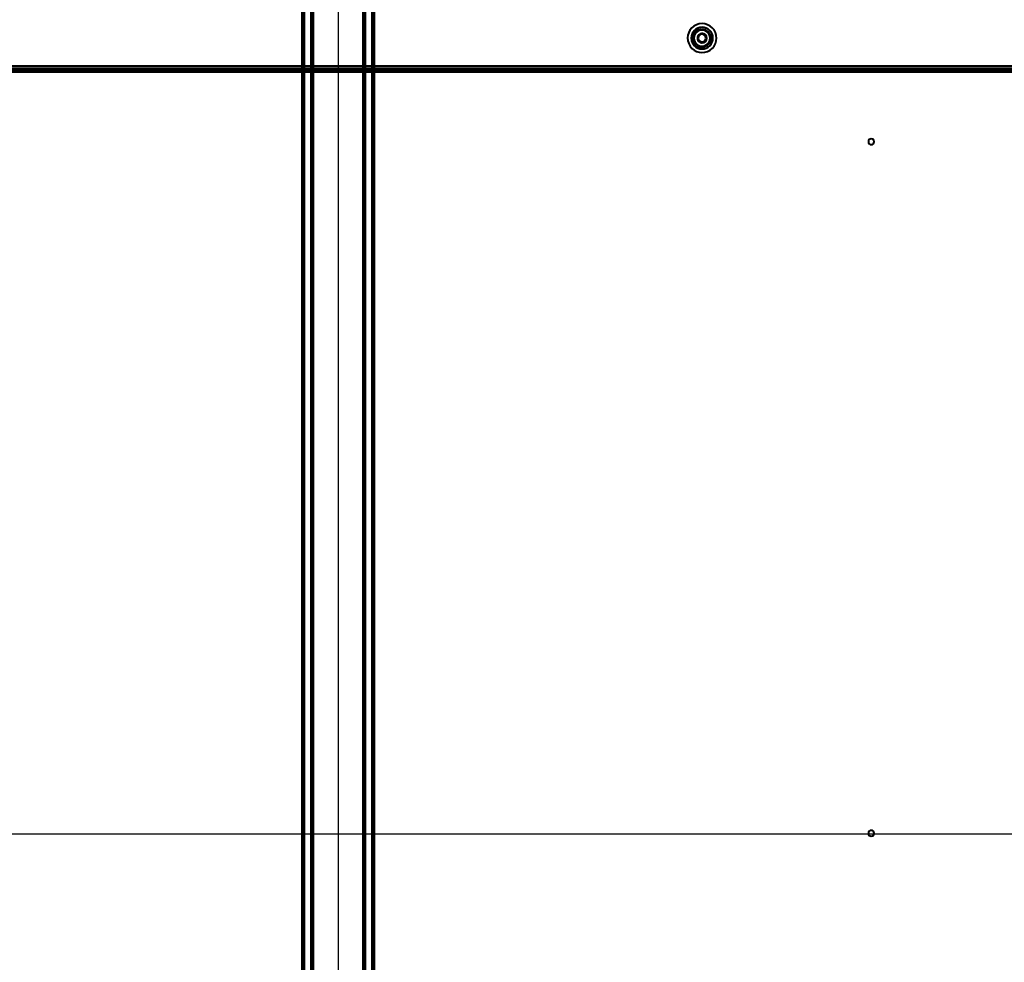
# Model space of a CAD drawing. Header units: millimetres. Extents: x -1483 to 905, y -1392 to 951.
# Tile 64 of 105: x -175 to 366, y -88 to 430. Entities that reach past the tile are written whole.
import ezdxf

# ---------------------------------------------------------------- set-up
doc = ezdxf.new("R2010")
doc.units = ezdxf.units.MM
doc.layers.add('A-GENM', color=13, linetype='Continuous', lineweight=40)
doc.layers.add('G-IMPT', color=8, linetype='Continuous', lineweight=40)

# ---------------------------------------------------------------- blocks, each defined once
blk = doc.blocks.new('Nexa Toit - 2000-762010-Niveau de réf_')
at = {"layer": 'A-GENM', "lineweight": 90}
for p, q in [((-19.25, 601.5), (-19.25, -601.5)), ((-14.25, -601.5), (-14.25, 601.5)), ((14.25, 601.5), (14.25, -601.5)), ((19.25, -601.5), (19.25, 601.5))]:
    blk.add_line(p, q, dxfattribs=at)
at = {"layer": 'A-GENM'}
for p, q in [((-19.25, 601.5), (-19.25, -601.5)), ((-14.25, -601.5), (-14.25, 601.5)), ((14.25, 601.5), (14.25, -601.5)), ((19.25, 601.5), (19.25, -601.5))]:
    blk.add_line(p, q, dxfattribs=at)
blk = doc.blocks.new('NEXA 2000 CALQUES_dwg-762145-Niveau de réf_')
at = {"layer": 'G-IMPT'}
for p, q in [((-703.9, 434.95), (703.9, 434.95)), ((703.9, 434.45), (-703.9, 434.45)), ((-91.6, 435.45), (-91.6, 434.95)), ((-91.6, 435.45), (-90, 435.45)), ((-90, 435.45), (-91.6, 435.45)), ((-91.6, 434.95), (-90, 434.95)), ((-88.4, 434.95), (-91.6, 434.95)), ((-88.4, 434.95), (-91.6, 434.95)), ((-90, 435.45), (-88.4, 435.45)), ((-88.4, 435.45), (-90, 435.45)), ((-90, 434.95), (-88.4, 434.95)), ((-90, 434.95), (-88.4, 434.95)), ((-88.4, 434.95), (-88.4, 435.45)), ((62.9, 435.45), (62.9, 434.95)), ((62.9, 435.45), (64.5, 435.45)), ((64.5, 435.45), (62.9, 435.45)), ((62.9, 434.95), (64.5, 434.95)), ((66.1, 434.95), (62.9, 434.95)), ((66.1, 434.95), (62.9, 434.95)), ((64.5, 435.45), (66.1, 435.45)), ((66.1, 435.45), (64.5, 435.45)), ((64.5, 434.95), (66.1, 434.95)), ((64.5, 434.95), (66.1, 434.95)), ((66.1, 434.95), (66.1, 435.45)), ((88.4, 435.45), (88.4, 434.95)), ((88.4, 435.45), (90, 435.45)), ((90, 435.45), (88.4, 435.45)), ((88.4, 434.95), (90, 434.95)), ((91.6, 434.95), (88.4, 434.95)), ((91.6, 434.95), (88.4, 434.95)), ((90, 435.45), (91.6, 435.45)), ((91.6, 435.45), (90, 435.45)), ((90, 434.95), (91.6, 434.95)), ((90, 434.95), (91.6, 434.95)), ((91.6, 434.95), (91.6, 435.45)), ((194, 435.45), (194, 434.95)), ((200, 435.45), (194, 435.45)), ((194, 435.45), (200, 435.45)), ((206, 434.95), (194, 434.95)), ((206, 434.95), (194, 434.95)), ((194, 434.95), (200, 434.95)), ((194, 434.95), (200, 434.95)), ((195.55, 435.45), (195.55, 434.95)), ((195.55, 435.45), (201.7, 435.45)), ((204.45, 435.45), (195.55, 435.45)), ((204.45, 435.45), (195.55, 435.45)), ((195.55, 434.95), (204.45, 434.95)), ((195.55, 434.95), (204.45, 434.95)), ((198.3, 434.95), (195.55, 434.95)), ((201.7, 434.95), (195.55, 434.95)), ((197.45, 435.45), (197.45, 434.95)), ((200.98, 435.45), (197.45, 435.45)), ((197.45, 435.45), (202.55, 435.45)), ((197.45, 435.45), (202.55, 435.45)), ((202.55, 434.95), (197.45, 434.95)), ((202.55, 434.95), (197.45, 434.95)), ((197.45, 434.95), (200.98, 434.95)), ((197.45, 434.95), (199.02, 434.95)), ((197.9, 434.95), (197.9, 433.95)), ((197.9, 434.95), (202.1, 434.95)), ((197.9, 434.95), (202.1, 434.95)), ((200, 434.95), (197.9, 434.95)), ((200, 434.95), (197.9, 434.95)), ((197.9, 433.95), (200, 433.95)), ((197.9, 433.95), (200, 433.95)), ((202.1, 433.95), (197.9, 433.95)), ((202.1, 433.95), (197.9, 433.95)), ((198.3, 435.45), (204.45, 435.45)), ((204.45, 434.95), (198.3, 434.95)), ((202.55, 435.45), (199.02, 435.45)), ((199.02, 434.95), (202.55, 434.95)), ((199.5, 435.45), (199.5, 434.95)), ((199.5, 435.45), (201.1, 435.45)), ((201.1, 435.45), (199.5, 435.45)), ((199.5, 434.95), (201.1, 434.95)), ((202.7, 434.95), (199.5, 434.95)), ((202.7, 434.95), (199.5, 434.95)), ((206, 435.45), (200, 435.45)), ((200, 435.45), (206, 435.45)), ((202.1, 434.95), (200, 434.95)), ((200, 434.95), (206, 434.95)), ((200, 433.95), (202.1, 433.95)), ((202.55, 435.45), (200.98, 435.45)), ((201.1, 435.45), (202.7, 435.45)), ((202.7, 435.45), (201.1, 435.45)), ((201.1, 434.95), (202.7, 434.95)), ((201.1, 434.95), (202.7, 434.95)), ((201.7, 435.45), (204.45, 435.45)), ((202.1, 433.95), (202.1, 434.95)), ((202.55, 434.95), (202.55, 435.45)), ((202.7, 434.95), (202.7, 435.45)), ((204.45, 434.95), (204.45, 435.45)), ((206, 434.95), (206, 435.45)), ((335.4, 435.45), (335.4, 434.95)), ((335.4, 435.45), (337, 435.45)), ((337, 435.45), (335.4, 435.45)), ((335.4, 434.95), (337, 434.95)), ((338.6, 434.95), (335.4, 434.95)), ((338.6, 434.95), (335.4, 434.95)), ((337, 435.45), (338.6, 435.45)), ((338.6, 435.45), (337, 435.45)), ((337, 434.95), (338.6, 434.95)), ((337, 434.95), (338.6, 434.95)), ((338.6, 434.95), (338.6, 435.45)), ((362.9, 435.45), (362.9, 434.95)), ((362.9, 435.45), (364.5, 435.45)), ((364.5, 435.45), (362.9, 435.45)), ((362.9, 434.95), (364.5, 434.95)), ((366.1, 434.95), (362.9, 434.95)), ((366.1, 434.95), (362.9, 434.95)), ((364.5, 435.45), (366.1, 435.45)), ((366.1, 435.45), (364.5, 435.45)), ((364.5, 434.95), (366.1, 434.95)), ((364.5, 434.95), (366.1, 434.95))]:
    blk.add_line(p, q, dxfattribs=at)
at = {"layer": 'G-IMPT', "flags": 128}
for points in [[(704.4, 436.95), (352.2, 436.95), (0, 436.95), (-352.2, 436.95), (-704.4, 436.95)], [(-704.4, 436.95), (-352.2, 436.95), (0, 436.95), (352.2, 436.95), (704.4, 436.95)], [(704.4, 434.95), (352.2, 434.95), (0, 434.95), (-352.2, 434.95), (-704.4, 434.95)], [(-704.4, 434.95), (-352.2, 434.95), (0, 434.95), (352.2, 434.95), (704.4, 434.95)], [(-704.4, 434.45), (-352.2, 434.45), (0, 434.45), (352.2, 434.45), (704.4, 434.45)], [(704.4, 434.35), (352.2, 434.35), (0, 434.35), (-352.2, 434.35), (-704.4, 434.35)], [(704, 433.95), (352, 433.95), (0, 433.95), (-352, 433.95), (-704, 433.95)], [(-704, 433.95), (-352, 433.95), (0, 433.95), (352, 433.95), (704, 433.95)], [(703.9, 436.95), (351.95, 436.95), (0, 436.95), (-351.95, 436.95), (-703.9, 436.95)], [(-703.9, 436.95), (-351.95, 436.95), (0, 436.95), (351.95, 436.95), (703.9, 436.95)], [(-703.9, 436.95), (-351.95, 436.95), (0, 436.95), (351.95, 436.95), (703.9, 436.95)], [(703.9, 436.95), (351.95, 436.95), (0, 436.95), (-351.95, 436.95), (-703.9, 436.95)], [(-703.9, 435.55), (-351.95, 435.55), (0, 435.55), (351.95, 435.55), (703.9, 435.55)], [(703.9, 435.55), (351.95, 435.55), (0, 435.55), (-351.95, 435.55), (-703.9, 435.55)], [(703.9, 435.55), (351.95, 435.55), (0, 435.55), (-351.95, 435.55), (-703.9, 435.55)], [(-703.9, 435.55), (-351.95, 435.55), (0, 435.55), (351.95, 435.55), (703.9, 435.55)], [(-703.9, 434.95), (-351.95, 434.95), (0, 434.95), (351.95, 434.95), (703.9, 434.95)], [(-703.9, 434.95), (-351.95, 434.95), (0, 434.95), (351.95, 434.95), (703.9, 434.95)], [(703.9, 434.95), (351.95, 434.95), (0, 434.95), (-351.95, 434.95), (-703.9, 434.95)], [(703.9, 434.95), (351.95, 434.95), (0, 434.95), (-351.95, 434.95), (-703.9, 434.95)], [(703.9, 434.95), (351.95, 434.95), (0, 434.95), (-351.95, 434.95), (-703.9, 434.95)], [(-703.9, 434.95), (-351.95, 434.95), (0, 434.95), (351.95, 434.95), (703.9, 434.95)], [(703.9, 434.45), (351.95, 434.45), (0, 434.45), (-351.95, 434.45), (-703.9, 434.45)], [(-703.9, 434.45), (-351.95, 434.45), (0, 434.45), (351.95, 434.45), (703.9, 434.45)], [(703.9, 434.45), (351.95, 434.45), (0, 434.45), (-351.95, 434.45), (-703.9, 434.45)], [(-703.9, 434.45), (-351.95, 434.45), (0, 434.45), (351.95, 434.45), (703.9, 434.45)], [(703.9, 434.45), (351.95, 434.45), (0, 434.45), (-351.95, 434.45), (-703.9, 434.45)], [(-703.9, 434.45), (-351.95, 434.45), (0, 434.45), (351.95, 434.45), (703.9, 434.45)], [(703.9, 433.95), (351.95, 433.95), (0, 433.95), (-351.95, 433.95), (-703.9, 433.95)], [(-703.9, 433.95), (-351.95, 433.95), (0, 433.95), (351.95, 433.95), (703.9, 433.95)], [(-703.9, 433.85), (-351.95, 433.85), (0, 433.85), (351.95, 433.85), (703.9, 433.85)], [(703.9, 433.85), (351.95, 433.85), (0, 433.85), (-351.95, 433.85), (-703.9, 433.85)], [(-560.2, 436.95), (-280.1, 436.95), (0, 436.95), (280.1, 436.95), (560.2, 436.95)], [(560.2, 436.95), (280.1, 436.95), (0, 436.95), (-280.1, 436.95), (-560.2, 436.95)], [(-560.2, 434.35), (-280.1, 434.35), (0, 434.35), (280.1, 434.35), (560.2, 434.35)], [(560.2, 434.35), (280.1, 434.35), (0, 434.35), (-280.1, 434.35), (-560.2, 434.35)]]:
    blk.add_lwpolyline(points, dxfattribs=at)
at = {"layer": 'G-IMPT'}
for centre, radius, start, end in [((200, 452.45), 7.95, 292.5227, 112.5227), ((200, 452.45), 7.95, 292.5227, 112.5227), ((200, 452.45), 7.95, 292.5227, 112.5227), ((200, 452.45), 7.95, 292.5227, 112.5227), ((200, 452.45), 7.95, 112.5227, 292.5227), ((200, 452.45), 7.95, 112.5227, 292.5227), ((200, 452.45), 7.95, 112.5227, 292.5227), ((200, 452.45), 7.95, 112.5227, 292.5227), ((200, 452.45), 6, 90, 270), ((200, 452.45), 6, 90, 180), ((200, 452.45), 6, 90, 270), ((200, 452.45), 6, 0, 180), ((200, 452.45), 6, 90, 180), ((200, 452.45), 6, 90, 180), ((200, 452.45), 5.95, 112.5227, 292.5227), ((200, 452.45), 5.95, 112.5227, 180), ((200, 452.45), 4.85, 0, 180), ((200, 452.45), 4.85, 112.5227, 292.5227), ((200, 452.45), 4.85, 112.5227, 180), ((200, 452.45), 4.85, 112.5227, 292.5227), ((200, 452.45), 4.45, 0, 180), ((200, 452.45), 4.45, 0, 180), ((200, 452.45), 4.45, 112.5227, 180), ((200, 452.45), 4.45, 112.5227, 292.5227), ((200, 452.45), 2.55, 0, 180), ((200, 452.45), 2.55, 0, 180), ((200, 452.45), 2.55, 112.5227, 292.5227), ((200, 452.45), 2.55, 112.5227, 180), ((200, 452.45), 5.95, 292.5227, 112.5227), ((200, 452.45), 5.95, 292.5227, 112.5227), ((200, 452.45), 2.1, 360, 180), ((200, 452.45), 2.1, 90, 180), ((200, 452.45), 2.1, 90, 270), ((200, 452.45), 2.1, 0, 180), ((200, 452.45), 4.85, 292.5227, 112.5227), ((200, 452.45), 4.85, 292.5227, 112.5227), ((200, 452.45), 4.85, 292.5227, 112.5227), ((200, 452.45), 4.45, 360, 112.5227), ((200, 452.45), 4.45, 292.5227, 112.5227), ((200, 452.45), 2.55, 292.5227, 112.5227), ((200, 452.45), 2.55, 0, 112.5227), ((200, 452.45), 6, 270, 90), ((200, 452.45), 6, 270, 90), ((200, 452.45), 6, 270, 90), ((200, 452.45), 6, 270, 90), ((200, 452.45), 6, 270, 90), ((200, 452.45), 2.1, 0, 90), ((200, 452.45), 2.1, 270, 90), ((200, 452.45), 6, 180, 270), ((200, 452.45), 6, 180, 0), ((200, 452.45), 6, 180, 270), ((200, 452.45), 6, 180, 270), ((200, 452.45), 5.95, 180, 292.5227), ((200, 452.45), 4.85, 180, 0), ((200, 452.45), 4.85, 180, 292.5227), ((200, 452.45), 4.45, 180, 292.5227), ((200, 452.45), 4.45, 180, 0), ((200, 452.45), 4.45, 180, 0), ((200, 452.45), 2.55, 180, 360), ((200, 452.45), 2.55, 180, 292.5227), ((200, 452.45), 2.55, 180, 0), ((200, 452.45), 2.1, 180, 0), ((200, 452.45), 2.1, 180, 270), ((200, 452.45), 2.1, 180, 0), ((200, 452.45), 2.1, 270, 0), ((200, 452.45), 2.55, 292.5227, 0), ((200, 452.45), 4.45, 292.5227, 0), ((293, 395.5), 1.6, 90, 270), ((293, 395.5), 1.6, 90, 270), ((293, 395.5), 1.6, 90, 270), ((293, 395.5), 1.6, 360, 180), ((293, 395.5), 1.6, 180, 360), ((293, 395.5), 1.6, 270, 90), ((293, 395.5), 1.6, 270, 90), ((293, 395.5), 1.6, 360, 90), ((293, 395.5), 1.6, 270, 360), ((293, 15.5), 1.6, 90, 270), ((293, 15.5), 1.6, 90, 270), ((293, 15.5), 1.6, 90, 270), ((293, 15.5), 1.6, 360, 180), ((293, 15.5), 1.6, 270, 90), ((293, 15.5), 1.6, 270, 90), ((293, 15.5), 1.6, 360, 90), ((293, 15.5), 1.6, 180, 360), ((293, 15.5), 1.6, 270, 360)]:
    blk.add_arc(centre, radius, start, end, dxfattribs=at)

msp = doc.modelspace()

# ---------------------------------------------------------------- linework, layer by layer
at = {"color": 94, "lineweight": 30}
for p, q in [((0, 591.6), (0, -627.6)), ((609.6, -18), (-609.6, -18))]:
    msp.add_line(p, q, dxfattribs=at)
msp.add_circle((0, -18), 609.6, dxfattribs=at)

# ---------------------------------------------------------------- block references
at = {"layer": 'A-GENM'}
msp.add_blockref('Nexa Toit - 2000-762010-Niveau de réf_', (0, 0), dxfattribs=at)
at = {"layer": 'G-IMPT'}
msp.add_blockref('NEXA 2000 CALQUES_dwg-762145-Niveau de réf_', (0, -32.95), dxfattribs=at)

doc.saveas('drawing.dxf')
